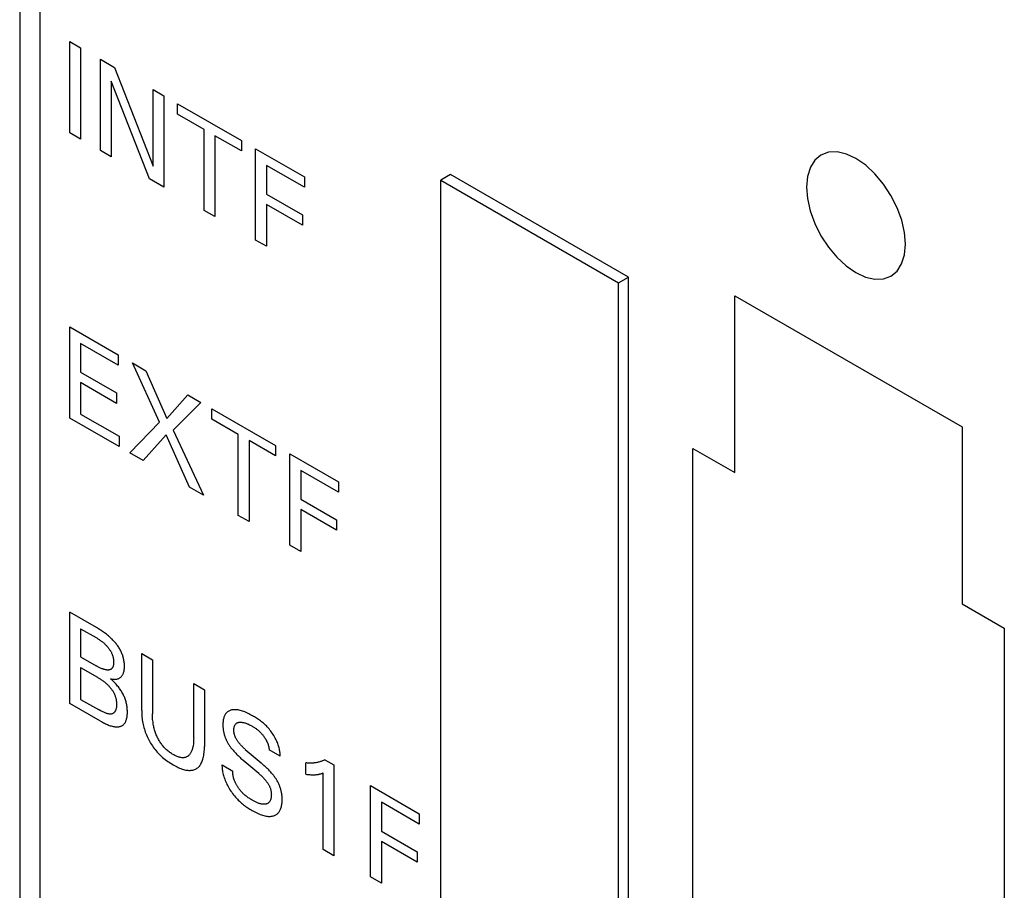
# Model space of a CAD drawing. Extents: x 0 to 594, y 0 to 420.
# Tile 24 of 35: x 211 to 225, y 264 to 277. Entities that reach past the tile are written whole.
import ezdxf

# ---------------------------------------------------------------- set-up
doc = ezdxf.new("R2010")
doc.units = 0
doc.header["$LTSCALE"] = 32.67
doc.layers.add('40000_ISO', color=7, linetype='CONTINUOUS')

msp = doc.modelspace()

# ---------------------------------------------------------------- linework, layer by layer
at = {"layer": '40000_ISO', "color": 7, "linetype": 'CONTINUOUS'}
for p, q in [((211.348, 287.983), (211.348, 207.32)), ((211.641, 207.554), (211.641, 287.465)), ((212.065, 275.136), (212.065, 276.442)), ((212.065, 276.442), (212.22, 276.353)), ((212.22, 276.353), (212.22, 275.046)), ((212.504, 274.882), (212.504, 276.189)), ((212.504, 276.189), (212.705, 276.073)), ((212.705, 276.073), (213.258, 274.658)), ((212.658, 275.877), (212.658, 274.794)), ((213.204, 274.478), (212.658, 275.877)), ((213.258, 274.658), (213.258, 275.754)), ((213.258, 275.754), (213.412, 275.665)), ((213.412, 275.665), (213.412, 274.358)), ((213.607, 275.404), (213.607, 275.552)), ((213.607, 275.552), (214.521, 275.025)), ((213.987, 275.185), (213.607, 275.404)), ((213.987, 274.026), (213.987, 275.185)), ((212.22, 275.046), (212.065, 275.136)), ((214.141, 275.095), (214.141, 273.937)), ((214.521, 274.876), (214.141, 275.095)), ((214.521, 275.025), (214.521, 274.876)), ((212.658, 274.794), (212.504, 274.882)), ((214.723, 273.601), (214.723, 274.907)), ((214.723, 274.907), (215.42, 274.505)), ((222.721, 274.745), (222.656, 274.643)), ((222.808, 274.818), (222.721, 274.745)), ((222.917, 274.858), (222.808, 274.818)), ((223.039, 274.862), (222.917, 274.858)), ((223.171, 274.832), (223.039, 274.862)), ((223.308, 274.768), (223.171, 274.832)), ((223.448, 274.672), (223.308, 274.768)), ((214.878, 274.67), (214.878, 274.258)), ((215.42, 274.357), (214.878, 274.67)), ((222.656, 274.643), (222.615, 274.513)), ((223.58, 274.549), (223.448, 274.672)), ((213.412, 274.358), (213.204, 274.478)), ((215.42, 274.505), (215.42, 274.357)), ((217.51, 274.54), (217.369, 274.458)), ((217.369, 230.449), (217.369, 274.458)), ((217.369, 274.458), (219.914, 272.988)), ((220.056, 273.07), (217.51, 274.54)), ((222.615, 274.513), (222.601, 274.36)), ((223.702, 274.403), (223.58, 274.549)), ((222.601, 274.36), (222.615, 274.194)), ((223.808, 274.241), (223.702, 274.403)), ((214.878, 274.258), (215.392, 273.961)), ((222.615, 274.194), (222.655, 274.018)), ((223.897, 274.064), (223.808, 274.241)), ((214.878, 274.11), (214.878, 273.512)), ((215.392, 273.813), (214.878, 274.11)), ((223.962, 273.886), (223.897, 274.064)), ((214.141, 273.937), (213.987, 274.026)), ((215.392, 273.961), (215.392, 273.813)), ((222.655, 274.018), (222.72, 273.84)), ((222.72, 273.84), (222.808, 273.663)), ((224.002, 273.71), (223.962, 273.886)), ((222.808, 273.663), (222.915, 273.5)), ((224.016, 273.544), (224.002, 273.71)), ((214.878, 273.512), (214.723, 273.601)), ((222.915, 273.5), (223.037, 273.355)), ((224.002, 273.39), (224.016, 273.544)), ((223.037, 273.355), (223.169, 273.232)), ((223.961, 273.261), (224.002, 273.39)), ((223.169, 273.232), (223.308, 273.135)), ((223.896, 273.158), (223.961, 273.261)), ((219.914, 272.988), (220.056, 273.07)), ((220.056, 229.061), (220.056, 273.07)), ((223.308, 273.135), (223.446, 273.072)), ((223.446, 273.072), (223.578, 273.041)), ((223.578, 273.041), (223.7, 273.046)), ((223.7, 273.046), (223.808, 273.086)), ((223.808, 273.086), (223.896, 273.158)), ((219.914, 228.979), (219.914, 272.988)), ((221.576, 270.274), (221.576, 272.805)), ((221.576, 272.805), (224.829, 270.927)), ((212.065, 271.053), (212.065, 272.36)), ((212.065, 272.36), (212.755, 271.961)), ((212.22, 272.122), (212.22, 271.71)), ((212.755, 271.813), (212.22, 272.122)), ((212.755, 271.961), (212.755, 271.813)), ((213.35, 270.996), (212.96, 271.843)), ((212.96, 271.843), (213.154, 271.731)), ((212.22, 271.71), (212.734, 271.413)), ((213.154, 271.731), (213.454, 271.05)), ((212.22, 271.562), (212.22, 271.112)), ((212.734, 271.265), (212.22, 271.562)), ((212.734, 271.413), (212.734, 271.265)), ((213.454, 271.05), (213.753, 271.385)), ((213.753, 271.385), (213.938, 271.279)), ((213.938, 271.279), (213.543, 270.88)), ((212.22, 271.112), (212.769, 270.795)), ((214.096, 271.039), (214.096, 271.187)), ((214.096, 271.187), (215.009, 270.66)), ((212.769, 270.647), (212.065, 271.053)), ((212.923, 270.558), (213.35, 270.996)), ((214.475, 270.82), (214.096, 271.039)), ((212.769, 270.795), (212.769, 270.647)), ((213.441, 270.815), (213.112, 270.449)), ((213.779, 270.064), (213.441, 270.815)), ((213.543, 270.88), (213.977, 269.95)), ((214.475, 269.662), (214.475, 270.82)), ((224.829, 270.927), (224.829, 268.396)), ((214.63, 270.731), (214.63, 269.573)), ((215.009, 270.512), (214.63, 270.731)), ((215.009, 270.66), (215.009, 270.512)), ((213.112, 270.449), (212.923, 270.558)), ((215.212, 269.237), (215.212, 270.543)), ((215.212, 270.543), (215.909, 270.141)), ((220.975, 230.285), (220.975, 270.621)), ((220.975, 270.621), (221.576, 270.274)), ((215.367, 270.306), (215.367, 269.894)), ((215.909, 269.993), (215.367, 270.306)), ((215.909, 270.141), (215.909, 269.993)), ((213.977, 269.95), (213.779, 270.064)), ((215.367, 269.894), (215.881, 269.597)), ((214.63, 269.573), (214.475, 269.662)), ((215.367, 269.745), (215.367, 269.147)), ((215.881, 269.449), (215.367, 269.745)), ((215.881, 269.597), (215.881, 269.449)), ((215.367, 269.147), (215.212, 269.237)), ((224.829, 268.396), (225.43, 268.049)), ((212.065, 266.971), (212.065, 268.277)), ((212.446, 268.057), (212.065, 268.277)), ((212.22, 268.04), (212.22, 267.636)), ((212.22, 268.04), (212.441, 267.912)), ((212.461, 268.048), (212.446, 268.057)), ((212.475, 268.04), (212.461, 268.048)), ((212.49, 268.031), (212.475, 268.04)), ((212.505, 268.021), (212.49, 268.031)), ((212.519, 268.012), (212.505, 268.021)), ((212.534, 268.002), (212.519, 268.012)), ((212.548, 267.992), (212.534, 268.002)), ((212.562, 267.981), (212.548, 267.992)), ((212.577, 267.971), (212.562, 267.981)), ((225.43, 268.049), (225.43, 227.713)), ((212.441, 267.912), (212.45, 267.907)), ((212.45, 267.907), (212.459, 267.901)), ((212.459, 267.901), (212.468, 267.895)), ((212.468, 267.895), (212.477, 267.89)), ((212.477, 267.89), (212.487, 267.884)), ((212.487, 267.884), (212.496, 267.877)), ((212.496, 267.877), (212.505, 267.871)), ((212.505, 267.871), (212.514, 267.864)), ((212.514, 267.864), (212.523, 267.858)), ((212.523, 267.858), (212.532, 267.851)), ((212.532, 267.851), (212.541, 267.843)), ((212.541, 267.843), (212.55, 267.836)), ((212.55, 267.836), (212.559, 267.828)), ((212.591, 267.96), (212.577, 267.971)), ((212.606, 267.948), (212.591, 267.96)), ((212.62, 267.936), (212.606, 267.948)), ((212.634, 267.923), (212.62, 267.936)), ((212.648, 267.91), (212.634, 267.923)), ((212.662, 267.897), (212.648, 267.91)), ((212.672, 267.888), (212.662, 267.897)), ((212.681, 267.878), (212.672, 267.888)), ((212.69, 267.868), (212.681, 267.878)), ((212.699, 267.858), (212.69, 267.868)), ((212.709, 267.848), (212.699, 267.858)), ((212.717, 267.837), (212.709, 267.848)), ((212.726, 267.827), (212.717, 267.837)), ((212.559, 267.828), (212.567, 267.819)), ((212.567, 267.819), (212.576, 267.811)), ((212.576, 267.811), (212.582, 267.804)), ((212.582, 267.804), (212.589, 267.798)), ((212.589, 267.798), (212.595, 267.791)), ((212.595, 267.791), (212.601, 267.784)), ((212.601, 267.784), (212.607, 267.777)), ((212.607, 267.777), (212.613, 267.77)), ((212.613, 267.77), (212.619, 267.763)), ((212.619, 267.763), (212.624, 267.755)), ((212.624, 267.755), (212.63, 267.748)), ((212.63, 267.748), (212.635, 267.74)), ((212.635, 267.74), (212.64, 267.732)), ((212.64, 267.732), (212.645, 267.724)), ((212.645, 267.724), (212.65, 267.716)), ((212.65, 267.716), (212.655, 267.708)), ((212.655, 267.708), (212.659, 267.7)), ((212.659, 267.7), (212.663, 267.691)), ((212.663, 267.691), (212.666, 267.683)), ((212.735, 267.816), (212.726, 267.827)), ((212.743, 267.805), (212.735, 267.816)), ((212.751, 267.793), (212.743, 267.805)), ((212.759, 267.782), (212.751, 267.793)), ((212.767, 267.77), (212.759, 267.782)), ((212.774, 267.759), (212.767, 267.77)), ((212.781, 267.747), (212.774, 267.759)), ((212.788, 267.735), (212.781, 267.747)), ((212.794, 267.723), (212.788, 267.735)), ((212.8, 267.71), (212.794, 267.723)), ((212.806, 267.698), (212.8, 267.71)), ((212.811, 267.685), (212.806, 267.698)), ((212.22, 267.636), (212.441, 267.508)), ((212.666, 267.683), (212.67, 267.675)), ((212.67, 267.675), (212.673, 267.666)), ((212.673, 267.666), (212.676, 267.658)), ((212.676, 267.658), (212.679, 267.65)), ((212.679, 267.65), (212.681, 267.641)), ((212.681, 267.641), (212.683, 267.633)), ((212.683, 267.633), (212.685, 267.624)), ((212.685, 267.624), (212.687, 267.616)), ((212.687, 267.616), (212.688, 267.608)), ((212.688, 267.608), (212.689, 267.599)), ((212.689, 267.599), (212.69, 267.591)), ((212.69, 267.591), (212.691, 267.583)), ((212.691, 267.583), (212.691, 267.575)), ((212.691, 267.575), (212.692, 267.567)), ((212.692, 267.559), (212.691, 267.552)), ((212.691, 267.552), (212.691, 267.545)), ((212.692, 267.567), (212.692, 267.559)), ((212.816, 267.672), (212.811, 267.685)), ((212.821, 267.659), (212.816, 267.672)), ((212.825, 267.646), (212.821, 267.659)), ((212.829, 267.633), (212.825, 267.646)), ((212.832, 267.62), (212.829, 267.633)), ((212.835, 267.607), (212.832, 267.62)), ((212.838, 267.594), (212.835, 267.607)), ((212.84, 267.581), (212.838, 267.594)), ((212.842, 267.568), (212.84, 267.581)), ((212.843, 267.555), (212.842, 267.568)), ((212.845, 267.543), (212.843, 267.555)), ((213.093, 266.87), (213.093, 267.684)), ((213.093, 267.684), (213.247, 267.595)), ((213.247, 267.595), (213.247, 266.82)), ((212.22, 267.484), (212.22, 267.029)), ((212.22, 267.484), (212.461, 267.345)), ((212.45, 267.503), (212.441, 267.508)), ((212.459, 267.498), (212.45, 267.503)), ((212.468, 267.493), (212.459, 267.498)), ((212.477, 267.489), (212.468, 267.493)), ((212.486, 267.484), (212.477, 267.489)), ((212.496, 267.48), (212.486, 267.484)), ((212.505, 267.476), (212.496, 267.48)), ((212.514, 267.472), (212.505, 267.476)), ((212.523, 267.468), (212.514, 267.472)), ((212.532, 267.465), (212.523, 267.468)), ((212.541, 267.461), (212.532, 267.465)), ((212.55, 267.459), (212.541, 267.461)), ((212.558, 267.456), (212.55, 267.459)), ((212.567, 267.454), (212.558, 267.456)), ((212.576, 267.452), (212.567, 267.454)), ((212.582, 267.451), (212.576, 267.452)), ((212.588, 267.45), (212.582, 267.451)), ((212.594, 267.45), (212.588, 267.45)), ((212.6, 267.449), (212.594, 267.45)), ((212.605, 267.449), (212.6, 267.449)), ((212.611, 267.449), (212.605, 267.449)), ((212.616, 267.449), (212.611, 267.449)), ((212.622, 267.45), (212.616, 267.449)), ((212.627, 267.45), (212.622, 267.45)), ((212.632, 267.451), (212.627, 267.45)), ((212.637, 267.453), (212.632, 267.451)), ((212.642, 267.454), (212.637, 267.453)), ((212.646, 267.456), (212.642, 267.454)), ((212.651, 267.458), (212.646, 267.456)), ((212.655, 267.461), (212.651, 267.458)), ((212.659, 267.464), (212.655, 267.461)), ((212.663, 267.467), (212.659, 267.464)), ((212.666, 267.471), (212.663, 267.467)), ((212.67, 267.475), (212.666, 267.471)), ((212.673, 267.479), (212.67, 267.475)), ((212.676, 267.484), (212.673, 267.479)), ((212.678, 267.489), (212.676, 267.484)), ((212.68, 267.494), (212.678, 267.489)), ((212.683, 267.5), (212.68, 267.494)), ((212.684, 267.505), (212.683, 267.5)), ((212.686, 267.511), (212.684, 267.505)), ((212.688, 267.518), (212.686, 267.511)), ((212.689, 267.524), (212.688, 267.518)), ((212.69, 267.531), (212.689, 267.524)), ((212.691, 267.538), (212.69, 267.531)), ((212.691, 267.545), (212.691, 267.538)), ((212.832, 267.404), (212.835, 267.414)), ((212.835, 267.414), (212.838, 267.424)), ((212.838, 267.424), (212.841, 267.435)), ((212.841, 267.435), (212.842, 267.446)), ((212.842, 267.446), (212.844, 267.457)), ((212.844, 267.457), (212.845, 267.469)), ((212.846, 267.53), (212.845, 267.543)), ((212.845, 267.469), (212.846, 267.481)), ((212.846, 267.518), (212.846, 267.53)), ((212.846, 267.506), (212.846, 267.518)), ((212.846, 267.493), (212.846, 267.506)), ((212.846, 267.481), (212.846, 267.493)), ((212.461, 267.345), (212.471, 267.339)), ((212.471, 267.339), (212.481, 267.333)), ((212.481, 267.333), (212.491, 267.327)), ((212.491, 267.327), (212.501, 267.321)), ((212.501, 267.321), (212.511, 267.314)), ((212.511, 267.314), (212.52, 267.307)), ((212.52, 267.307), (212.53, 267.3)), ((212.53, 267.3), (212.54, 267.293)), ((212.54, 267.293), (212.55, 267.286)), ((212.55, 267.286), (212.56, 267.278)), ((212.56, 267.278), (212.569, 267.27)), ((212.569, 267.27), (212.579, 267.262)), ((212.659, 267.313), (212.647, 267.324)), ((212.647, 267.324), (212.658, 267.321)), ((212.658, 267.321), (212.668, 267.319)), ((212.671, 267.302), (212.659, 267.313)), ((212.668, 267.319), (212.679, 267.317)), ((212.683, 267.291), (212.671, 267.302)), ((212.679, 267.317), (212.69, 267.316)), ((212.695, 267.28), (212.683, 267.291)), ((212.69, 267.316), (212.7, 267.315)), ((212.706, 267.268), (212.695, 267.28)), ((212.7, 267.315), (212.71, 267.316)), ((212.717, 267.257), (212.706, 267.268)), ((212.71, 267.316), (212.72, 267.316)), ((212.72, 267.316), (212.73, 267.318)), ((212.73, 267.318), (212.739, 267.32)), ((212.739, 267.32), (212.749, 267.322)), ((212.749, 267.322), (212.758, 267.325)), ((212.758, 267.325), (212.765, 267.329)), ((212.765, 267.329), (212.773, 267.332)), ((212.773, 267.332), (212.78, 267.336)), ((212.78, 267.336), (212.786, 267.341)), ((212.786, 267.341), (212.793, 267.346)), ((212.793, 267.346), (212.799, 267.352)), ((212.799, 267.352), (212.805, 267.358)), ((212.805, 267.358), (212.81, 267.364)), ((212.81, 267.364), (212.815, 267.371)), ((212.815, 267.371), (212.82, 267.378)), ((212.82, 267.378), (212.824, 267.386)), ((212.824, 267.386), (212.828, 267.395)), ((212.828, 267.395), (212.832, 267.404)), ((212.579, 267.262), (212.589, 267.253)), ((212.589, 267.253), (212.598, 267.244)), ((212.598, 267.244), (212.608, 267.235)), ((212.608, 267.235), (212.615, 267.228)), ((212.615, 267.228), (212.622, 267.221)), ((212.622, 267.221), (212.628, 267.214)), ((212.628, 267.214), (212.635, 267.206)), ((212.635, 267.206), (212.642, 267.199)), ((212.642, 267.199), (212.648, 267.191)), ((212.648, 267.191), (212.654, 267.183)), ((212.654, 267.183), (212.66, 267.175)), ((212.66, 267.175), (212.666, 267.167)), ((212.666, 267.167), (212.672, 267.158)), ((212.672, 267.158), (212.678, 267.15)), ((212.678, 267.15), (212.683, 267.141)), ((212.683, 267.141), (212.688, 267.133)), ((212.688, 267.133), (212.693, 267.124)), ((212.728, 267.245), (212.717, 267.257)), ((212.739, 267.232), (212.728, 267.245)), ((212.749, 267.22), (212.739, 267.232)), ((212.759, 267.208), (212.749, 267.22)), ((212.769, 267.195), (212.759, 267.208)), ((212.778, 267.182), (212.769, 267.195)), ((212.787, 267.17), (212.778, 267.182)), ((212.795, 267.157), (212.787, 267.17)), ((212.803, 267.144), (212.795, 267.157)), ((212.811, 267.131), (212.803, 267.144)), ((212.819, 267.118), (212.811, 267.131)), ((213.837, 266.479), (213.837, 267.254)), ((213.837, 267.254), (213.991, 267.166)), ((213.991, 267.166), (213.991, 266.352)), ((212.22, 267.029), (212.476, 266.882)), ((212.693, 267.124), (212.698, 267.115)), ((212.698, 267.115), (212.702, 267.106)), ((212.702, 267.106), (212.706, 267.097)), ((212.706, 267.097), (212.71, 267.088)), ((212.71, 267.088), (212.713, 267.079)), ((212.713, 267.079), (212.716, 267.07)), ((212.716, 267.07), (212.719, 267.061)), ((212.719, 267.061), (212.721, 267.051)), ((212.721, 267.051), (212.724, 267.042)), ((212.724, 267.042), (212.726, 267.033)), ((212.726, 267.033), (212.727, 267.024)), ((212.727, 267.024), (212.729, 267.015)), ((212.729, 267.015), (212.73, 267.006)), ((212.73, 267.006), (212.731, 266.997)), ((212.731, 266.997), (212.732, 266.988)), ((212.732, 266.988), (212.733, 266.98)), ((212.826, 267.104), (212.819, 267.118)), ((212.833, 267.09), (212.826, 267.104)), ((212.839, 267.077), (212.833, 267.09)), ((212.845, 267.063), (212.839, 267.077)), ((212.851, 267.049), (212.845, 267.063)), ((212.856, 267.035), (212.851, 267.049)), ((212.861, 267.021), (212.856, 267.035)), ((212.865, 267.007), (212.861, 267.021)), ((212.869, 266.993), (212.865, 267.007)), ((212.873, 266.979), (212.869, 266.993)), ((212.504, 266.718), (212.065, 266.971)), ((212.488, 266.875), (212.476, 266.882)), ((212.501, 266.868), (212.488, 266.875)), ((212.513, 266.861), (212.501, 266.868)), ((212.526, 266.855), (212.513, 266.861)), ((212.538, 266.849), (212.526, 266.855)), ((212.55, 266.844), (212.538, 266.849)), ((212.707, 266.849), (212.704, 266.844)), ((212.71, 266.854), (212.707, 266.849)), ((212.713, 266.859), (212.71, 266.854)), ((212.716, 266.864), (212.713, 266.859)), ((212.719, 266.87), (212.716, 266.864)), ((212.721, 266.876), (212.719, 266.87)), ((212.723, 266.882), (212.721, 266.876)), ((212.725, 266.888), (212.723, 266.882)), ((212.727, 266.896), (212.725, 266.888)), ((212.729, 266.905), (212.727, 266.896)), ((212.731, 266.914), (212.729, 266.905)), ((212.732, 266.923), (212.731, 266.914)), ((212.733, 266.933), (212.732, 266.923)), ((212.733, 266.98), (212.733, 266.971)), ((212.733, 266.971), (212.733, 266.963)), ((212.733, 266.963), (212.733, 266.953)), ((212.733, 266.953), (212.733, 266.943)), ((212.733, 266.943), (212.733, 266.933)), ((212.876, 266.966), (212.873, 266.979)), ((212.879, 266.951), (212.876, 266.966)), ((212.882, 266.936), (212.879, 266.951)), ((212.884, 266.921), (212.882, 266.936)), ((212.885, 266.906), (212.884, 266.921)), ((212.887, 266.892), (212.885, 266.906)), ((212.887, 266.878), (212.887, 266.892)), ((212.888, 266.863), (212.887, 266.878)), ((212.888, 266.849), (212.888, 266.863)), ((212.888, 266.837), (212.888, 266.849)), ((213.093, 266.87), (213.093, 266.848)), ((213.093, 266.848), (213.094, 266.826)), ((214.322, 266.851), (214.314, 266.845)), ((214.33, 266.857), (214.322, 266.851)), ((214.339, 266.862), (214.33, 266.857)), ((214.348, 266.867), (214.339, 266.862)), ((214.358, 266.871), (214.348, 266.867)), ((214.368, 266.874), (214.358, 266.871)), ((214.378, 266.877), (214.368, 266.874)), ((214.388, 266.879), (214.378, 266.877)), ((214.401, 266.88), (214.388, 266.879)), ((214.415, 266.881), (214.401, 266.88)), ((214.428, 266.881), (214.415, 266.881)), ((214.442, 266.881), (214.428, 266.881)), ((214.457, 266.879), (214.442, 266.881)), ((214.471, 266.877), (214.457, 266.879)), ((214.487, 266.874), (214.471, 266.877)), ((214.503, 266.87), (214.487, 266.874)), ((214.519, 266.866), (214.503, 266.87)), ((214.535, 266.861), (214.519, 266.866)), ((214.552, 266.855), (214.535, 266.861)), ((214.568, 266.849), (214.552, 266.855)), ((214.586, 266.841), (214.568, 266.849)), ((212.504, 266.718), (212.518, 266.71)), ((212.518, 266.71), (212.532, 266.702)), ((212.561, 266.839), (212.55, 266.844)), ((212.571, 266.835), (212.561, 266.839)), ((212.581, 266.831), (212.571, 266.835)), ((212.591, 266.828), (212.581, 266.831)), ((212.601, 266.825), (212.591, 266.828)), ((212.611, 266.823), (212.601, 266.825)), ((212.618, 266.821), (212.611, 266.823)), ((212.625, 266.82), (212.618, 266.821)), ((212.632, 266.819), (212.625, 266.82)), ((212.639, 266.819), (212.632, 266.819)), ((212.645, 266.818), (212.639, 266.819)), ((212.652, 266.819), (212.645, 266.818)), ((212.658, 266.819), (212.652, 266.819)), ((212.664, 266.82), (212.658, 266.819)), ((212.67, 266.822), (212.664, 266.82)), ((212.675, 266.824), (212.67, 266.822)), ((212.681, 266.826), (212.675, 266.824)), ((212.686, 266.829), (212.681, 266.826)), ((212.691, 266.832), (212.686, 266.829)), ((212.696, 266.836), (212.691, 266.832)), ((212.7, 266.84), (212.696, 266.836)), ((212.704, 266.844), (212.7, 266.84)), ((212.86, 266.702), (212.864, 266.711)), ((212.864, 266.711), (212.868, 266.721)), ((212.868, 266.721), (212.872, 266.731)), ((212.872, 266.731), (212.875, 266.741)), ((212.875, 266.741), (212.878, 266.752)), ((212.878, 266.752), (212.881, 266.763)), ((212.881, 266.763), (212.883, 266.775)), ((212.883, 266.775), (212.884, 266.787)), ((212.884, 266.787), (212.886, 266.799)), ((212.886, 266.799), (212.887, 266.811)), ((212.887, 266.811), (212.888, 266.824)), ((212.888, 266.824), (212.888, 266.837)), ((213.094, 266.826), (213.095, 266.803)), ((213.095, 266.803), (213.097, 266.78)), ((213.097, 266.78), (213.099, 266.757)), ((213.099, 266.757), (213.102, 266.734)), ((213.102, 266.734), (213.106, 266.71)), ((213.106, 266.71), (213.109, 266.689)), ((213.248, 266.801), (213.247, 266.82)), ((213.248, 266.782), (213.248, 266.801)), ((213.249, 266.762), (213.248, 266.782)), ((213.25, 266.743), (213.249, 266.762)), ((213.252, 266.723), (213.25, 266.743)), ((213.255, 266.703), (213.252, 266.723)), ((214.256, 266.708), (214.255, 266.694)), ((214.258, 266.722), (214.256, 266.708)), ((214.26, 266.735), (214.258, 266.722)), ((214.263, 266.748), (214.26, 266.735)), ((214.266, 266.761), (214.263, 266.748)), ((214.269, 266.773), (214.266, 266.761)), ((214.273, 266.784), (214.269, 266.773)), ((214.278, 266.794), (214.273, 266.784)), ((214.282, 266.804), (214.278, 266.794)), ((214.288, 266.813), (214.282, 266.804)), ((214.294, 266.822), (214.288, 266.813)), ((214.3, 266.83), (214.294, 266.822)), ((214.307, 266.838), (214.3, 266.83)), ((214.314, 266.845), (214.307, 266.838)), ((214.605, 266.833), (214.586, 266.841)), ((214.623, 266.824), (214.605, 266.833)), ((214.642, 266.814), (214.623, 266.824)), ((214.661, 266.804), (214.642, 266.814)), ((214.679, 266.794), (214.661, 266.804)), ((214.694, 266.786), (214.679, 266.794)), ((214.708, 266.777), (214.694, 266.786)), ((214.722, 266.768), (214.708, 266.777)), ((214.737, 266.759), (214.722, 266.768)), ((214.751, 266.75), (214.737, 266.759)), ((214.765, 266.74), (214.751, 266.75)), ((214.779, 266.73), (214.765, 266.74)), ((214.793, 266.72), (214.779, 266.73)), ((214.807, 266.709), (214.793, 266.72)), ((214.821, 266.697), (214.807, 266.709)), ((212.532, 266.702), (212.546, 266.695)), ((212.546, 266.695), (212.56, 266.688)), ((212.56, 266.688), (212.574, 266.681)), ((212.574, 266.681), (212.588, 266.674)), ((212.588, 266.674), (212.602, 266.668)), ((212.602, 266.668), (212.616, 266.662)), ((212.616, 266.662), (212.63, 266.657)), ((212.63, 266.657), (212.643, 266.652)), ((212.643, 266.652), (212.657, 266.648)), ((212.657, 266.648), (212.671, 266.645)), ((212.671, 266.645), (212.684, 266.641)), ((212.684, 266.641), (212.698, 266.639)), ((212.698, 266.639), (212.711, 266.637)), ((212.711, 266.637), (212.721, 266.636)), ((212.721, 266.636), (212.731, 266.636)), ((212.731, 266.636), (212.74, 266.636)), ((212.74, 266.636), (212.75, 266.636)), ((212.75, 266.636), (212.759, 266.637)), ((212.759, 266.637), (212.768, 266.638)), ((212.768, 266.638), (212.777, 266.64)), ((212.777, 266.64), (212.786, 266.642)), ((212.786, 266.642), (212.794, 266.645)), ((212.794, 266.645), (212.802, 266.648)), ((212.802, 266.648), (212.81, 266.652)), ((212.81, 266.652), (212.817, 266.656)), ((212.817, 266.656), (212.825, 266.661)), ((212.825, 266.661), (212.831, 266.666)), ((212.831, 266.666), (212.838, 266.672)), ((212.838, 266.672), (212.844, 266.678)), ((212.844, 266.678), (212.85, 266.686)), ((212.85, 266.686), (212.855, 266.694)), ((212.855, 266.694), (212.86, 266.702)), ((213.109, 266.689), (213.114, 266.668)), ((213.114, 266.668), (213.119, 266.646)), ((213.119, 266.646), (213.124, 266.625)), ((213.124, 266.625), (213.131, 266.603)), ((213.131, 266.603), (213.137, 266.582)), ((213.137, 266.582), (213.145, 266.56)), ((213.257, 266.687), (213.255, 266.703)), ((213.259, 266.672), (213.257, 266.687)), ((213.262, 266.657), (213.259, 266.672)), ((213.265, 266.641), (213.262, 266.657)), ((213.269, 266.625), (213.265, 266.641)), ((213.273, 266.61), (213.269, 266.625)), ((213.277, 266.594), (213.273, 266.61)), ((213.282, 266.579), (213.277, 266.594)), ((213.286, 266.565), (213.282, 266.579)), ((213.291, 266.55), (213.286, 266.565)), ((214.255, 266.679), (214.254, 266.671)), ((214.254, 266.671), (214.254, 266.662)), ((214.254, 266.662), (214.255, 266.652)), ((214.255, 266.694), (214.255, 266.679)), ((214.255, 266.652), (214.255, 266.642)), ((214.255, 266.642), (214.255, 266.631)), ((214.255, 266.631), (214.256, 266.62)), ((214.256, 266.62), (214.257, 266.61)), ((214.257, 266.61), (214.258, 266.599)), ((214.258, 266.599), (214.26, 266.588)), ((214.26, 266.588), (214.262, 266.577)), ((214.262, 266.577), (214.264, 266.566)), ((214.264, 266.566), (214.266, 266.556)), ((214.412, 266.608), (214.413, 266.616)), ((214.412, 266.6), (214.412, 266.608)), ((214.412, 266.593), (214.412, 266.6)), ((214.412, 266.585), (214.412, 266.593)), ((214.412, 266.577), (214.412, 266.585)), ((214.412, 266.569), (214.412, 266.577)), ((214.413, 266.561), (214.412, 266.569)), ((214.413, 266.616), (214.414, 266.623)), ((214.414, 266.623), (214.416, 266.63)), ((214.416, 266.63), (214.417, 266.636)), ((214.417, 266.636), (214.419, 266.643)), ((214.419, 266.643), (214.421, 266.649)), ((214.421, 266.649), (214.424, 266.655)), ((214.424, 266.655), (214.427, 266.661)), ((214.427, 266.661), (214.43, 266.667)), ((214.43, 266.667), (214.434, 266.672)), ((214.434, 266.672), (214.438, 266.677)), ((214.438, 266.677), (214.442, 266.681)), ((214.442, 266.681), (214.446, 266.685)), ((214.446, 266.685), (214.451, 266.688)), ((214.451, 266.688), (214.456, 266.691)), ((214.456, 266.691), (214.461, 266.694)), ((214.461, 266.694), (214.466, 266.696)), ((214.466, 266.696), (214.471, 266.698)), ((214.471, 266.698), (214.477, 266.7)), ((214.477, 266.7), (214.483, 266.701)), ((214.483, 266.701), (214.489, 266.702)), ((214.489, 266.702), (214.495, 266.702)), ((214.495, 266.702), (214.501, 266.703)), ((214.501, 266.703), (214.509, 266.703)), ((214.509, 266.703), (214.517, 266.702)), ((214.517, 266.702), (214.526, 266.702)), ((214.526, 266.702), (214.534, 266.7)), ((214.534, 266.7), (214.543, 266.699)), ((214.543, 266.699), (214.551, 266.697)), ((214.551, 266.697), (214.561, 266.694)), ((214.561, 266.694), (214.571, 266.692)), ((214.571, 266.692), (214.581, 266.688)), ((214.581, 266.688), (214.591, 266.685)), ((214.591, 266.685), (214.601, 266.681)), ((214.601, 266.681), (214.611, 266.677)), ((214.611, 266.677), (214.622, 266.672)), ((214.622, 266.672), (214.634, 266.666)), ((214.634, 266.666), (214.645, 266.661)), ((214.645, 266.661), (214.657, 266.655)), ((214.657, 266.655), (214.668, 266.649)), ((214.668, 266.649), (214.679, 266.642)), ((214.679, 266.642), (214.689, 266.636)), ((214.689, 266.636), (214.699, 266.63)), ((214.699, 266.63), (214.708, 266.624)), ((214.708, 266.624), (214.718, 266.617)), ((214.718, 266.617), (214.728, 266.61)), ((214.728, 266.61), (214.737, 266.603)), ((214.737, 266.603), (214.744, 266.598)), ((214.744, 266.598), (214.751, 266.592)), ((214.751, 266.592), (214.758, 266.586)), ((214.758, 266.586), (214.765, 266.581)), ((214.765, 266.581), (214.771, 266.575)), ((214.771, 266.575), (214.777, 266.57)), ((214.777, 266.57), (214.783, 266.564)), ((214.783, 266.564), (214.789, 266.558)), ((214.835, 266.686), (214.821, 266.697)), ((214.849, 266.673), (214.835, 266.686)), ((214.862, 266.661), (214.849, 266.673)), ((214.876, 266.648), (214.862, 266.661)), ((214.889, 266.634), (214.876, 266.648)), ((214.901, 266.62), (214.889, 266.634)), ((214.914, 266.605), (214.901, 266.62)), ((214.926, 266.59), (214.914, 266.605)), ((214.938, 266.575), (214.926, 266.59)), ((214.95, 266.559), (214.938, 266.575)), ((213.145, 266.56), (213.152, 266.54)), ((213.152, 266.54), (213.161, 266.519)), ((213.161, 266.519), (213.169, 266.499)), ((213.169, 266.499), (213.179, 266.479)), ((213.179, 266.479), (213.189, 266.459)), ((213.189, 266.459), (213.199, 266.439)), ((213.199, 266.439), (213.21, 266.42)), ((213.296, 266.536), (213.291, 266.55)), ((213.302, 266.522), (213.296, 266.536)), ((213.308, 266.507), (213.302, 266.522)), ((213.315, 266.493), (213.308, 266.507)), ((213.321, 266.48), (213.315, 266.493)), ((213.328, 266.467), (213.321, 266.48)), ((213.335, 266.454), (213.328, 266.467)), ((213.342, 266.441), (213.335, 266.454)), ((213.349, 266.428), (213.342, 266.441)), ((213.357, 266.416), (213.349, 266.428)), ((213.835, 266.424), (213.834, 266.406)), ((213.836, 266.442), (213.835, 266.424)), ((213.837, 266.479), (213.836, 266.461)), ((213.836, 266.461), (213.836, 266.442)), ((214.266, 266.556), (214.268, 266.545)), ((214.268, 266.545), (214.271, 266.535)), ((214.271, 266.535), (214.274, 266.525)), ((214.274, 266.525), (214.277, 266.514)), ((214.277, 266.514), (214.28, 266.504)), ((214.28, 266.504), (214.284, 266.493)), ((214.284, 266.493), (214.287, 266.483)), ((214.287, 266.483), (214.291, 266.473)), ((214.291, 266.473), (214.296, 266.462)), ((214.296, 266.462), (214.3, 266.452)), ((214.3, 266.452), (214.305, 266.442)), ((214.305, 266.442), (214.31, 266.432)), ((214.31, 266.432), (214.315, 266.422)), ((214.414, 266.553), (214.413, 266.561)), ((214.416, 266.545), (214.414, 266.553)), ((214.417, 266.537), (214.416, 266.545)), ((214.419, 266.529), (214.417, 266.537)), ((214.421, 266.521), (214.419, 266.529)), ((214.424, 266.512), (214.421, 266.521)), ((214.427, 266.504), (214.424, 266.512)), ((214.43, 266.496), (214.427, 266.504)), ((214.433, 266.488), (214.43, 266.496)), ((214.437, 266.48), (214.433, 266.488)), ((214.441, 266.472), (214.437, 266.48)), ((214.445, 266.464), (214.441, 266.472)), ((214.449, 266.457), (214.445, 266.464)), ((214.454, 266.449), (214.449, 266.457)), ((214.458, 266.442), (214.454, 266.449)), ((214.463, 266.434), (214.458, 266.442)), ((214.468, 266.427), (214.463, 266.434)), ((214.474, 266.42), (214.468, 266.427)), ((214.789, 266.558), (214.795, 266.552)), ((214.795, 266.552), (214.801, 266.545)), ((214.801, 266.545), (214.807, 266.539)), ((214.807, 266.539), (214.813, 266.532)), ((214.813, 266.532), (214.818, 266.526)), ((214.818, 266.526), (214.824, 266.519)), ((214.824, 266.519), (214.829, 266.512)), ((214.829, 266.512), (214.835, 266.505)), ((214.835, 266.505), (214.839, 266.499)), ((214.839, 266.499), (214.843, 266.494)), ((214.843, 266.494), (214.847, 266.488)), ((214.847, 266.488), (214.851, 266.482)), ((214.851, 266.482), (214.855, 266.476)), ((214.855, 266.476), (214.859, 266.47)), ((214.859, 266.47), (214.863, 266.464)), ((214.863, 266.464), (214.867, 266.458)), ((214.867, 266.458), (214.87, 266.452)), ((214.87, 266.452), (214.874, 266.446)), ((214.874, 266.446), (214.877, 266.439)), ((214.877, 266.439), (214.88, 266.433)), ((214.88, 266.433), (214.883, 266.426)), ((214.883, 266.426), (214.886, 266.42)), ((214.961, 266.543), (214.95, 266.559)), ((214.972, 266.527), (214.961, 266.543)), ((214.982, 266.51), (214.972, 266.527)), ((214.992, 266.493), (214.982, 266.51)), ((215.002, 266.476), (214.992, 266.493)), ((215.011, 266.458), (215.002, 266.476)), ((215.02, 266.441), (215.011, 266.458)), ((215.027, 266.425), (215.02, 266.441)), ((215.033, 266.41), (215.027, 266.425)), ((213.21, 266.42), (213.221, 266.4)), ((213.221, 266.4), (213.233, 266.381)), ((213.233, 266.381), (213.246, 266.363)), ((213.246, 266.363), (213.259, 266.345)), ((213.259, 266.345), (213.272, 266.327)), ((213.272, 266.327), (213.285, 266.31)), ((213.285, 266.31), (213.299, 266.293)), ((213.299, 266.293), (213.314, 266.275)), ((213.365, 266.403), (213.357, 266.416)), ((213.374, 266.391), (213.365, 266.403)), ((213.383, 266.38), (213.374, 266.391)), ((213.392, 266.368), (213.383, 266.38)), ((213.401, 266.357), (213.392, 266.368)), ((213.41, 266.346), (213.401, 266.357)), ((213.42, 266.336), (213.41, 266.346)), ((213.43, 266.326), (213.42, 266.336)), ((213.44, 266.316), (213.43, 266.326)), ((213.45, 266.307), (213.44, 266.316)), ((213.461, 266.297), (213.45, 266.307)), ((213.473, 266.288), (213.461, 266.297)), ((213.484, 266.279), (213.473, 266.288)), ((213.807, 266.288), (213.803, 266.278)), ((213.811, 266.298), (213.807, 266.288)), ((213.815, 266.31), (213.811, 266.298)), ((213.819, 266.321), (213.815, 266.31)), ((213.822, 266.333), (213.819, 266.321)), ((213.825, 266.345), (213.822, 266.333)), ((213.827, 266.358), (213.825, 266.345)), ((213.829, 266.371), (213.827, 266.358)), ((213.832, 266.388), (213.829, 266.371)), ((213.834, 266.406), (213.832, 266.388)), ((213.987, 266.267), (213.988, 266.287)), ((213.988, 266.287), (213.99, 266.308)), ((213.99, 266.33), (213.991, 266.352)), ((213.99, 266.308), (213.99, 266.33)), ((214.315, 266.422), (214.321, 266.412)), ((214.321, 266.412), (214.326, 266.402)), ((214.326, 266.402), (214.332, 266.392)), ((214.332, 266.392), (214.338, 266.383)), ((214.338, 266.383), (214.344, 266.373)), ((214.344, 266.373), (214.35, 266.364)), ((214.35, 266.364), (214.357, 266.355)), ((214.357, 266.355), (214.363, 266.346)), ((214.363, 266.346), (214.37, 266.337)), ((214.37, 266.337), (214.377, 266.328)), ((214.377, 266.328), (214.383, 266.32)), ((214.383, 266.32), (214.39, 266.311)), ((214.39, 266.311), (214.4, 266.3)), ((214.4, 266.3), (214.409, 266.289)), ((214.409, 266.289), (214.419, 266.278)), ((214.479, 266.413), (214.474, 266.42)), ((214.484, 266.406), (214.479, 266.413)), ((214.492, 266.396), (214.484, 266.406)), ((214.5, 266.387), (214.492, 266.396)), ((214.508, 266.378), (214.5, 266.387)), ((214.516, 266.369), (214.508, 266.378)), ((214.524, 266.36), (214.516, 266.369)), ((214.533, 266.352), (214.524, 266.36)), ((214.541, 266.344), (214.533, 266.352)), ((214.55, 266.336), (214.541, 266.344)), ((214.558, 266.328), (214.55, 266.336)), ((214.567, 266.321), (214.558, 266.328)), ((214.575, 266.313), (214.567, 266.321)), ((214.575, 266.313), (214.803, 266.119)), ((214.886, 266.42), (214.889, 266.413)), ((214.889, 266.413), (214.892, 266.406)), ((214.892, 266.406), (214.895, 266.4)), ((214.895, 266.4), (214.897, 266.393)), ((214.897, 266.393), (214.9, 266.386)), ((214.9, 266.386), (214.902, 266.379)), ((214.902, 266.379), (214.904, 266.373)), ((214.904, 266.373), (214.905, 266.366)), ((214.905, 266.366), (214.907, 266.36)), ((214.907, 266.36), (214.909, 266.354)), ((214.909, 266.354), (214.91, 266.347)), ((214.91, 266.347), (214.911, 266.341)), ((214.911, 266.341), (214.912, 266.335)), ((214.912, 266.335), (214.913, 266.329)), ((214.913, 266.329), (214.914, 266.323)), ((214.914, 266.323), (214.914, 266.317)), ((214.914, 266.317), (214.915, 266.311)), ((214.915, 266.311), (214.915, 266.305)), ((215.072, 266.214), (214.915, 266.305)), ((215.039, 266.395), (215.033, 266.41)), ((215.045, 266.379), (215.039, 266.395)), ((215.05, 266.364), (215.045, 266.379)), ((215.055, 266.349), (215.05, 266.364)), ((215.059, 266.333), (215.055, 266.349)), ((215.063, 266.318), (215.059, 266.333)), ((215.066, 266.303), (215.063, 266.318)), ((215.068, 266.288), (215.066, 266.303)), ((215.07, 266.273), (215.068, 266.288)), ((213.314, 266.275), (213.329, 266.259)), ((213.329, 266.259), (213.345, 266.243)), ((213.345, 266.243), (213.361, 266.227)), ((213.361, 266.227), (213.377, 266.212)), ((213.377, 266.212), (213.393, 266.198)), ((213.393, 266.198), (213.41, 266.184)), ((213.41, 266.184), (213.428, 266.169)), ((213.428, 266.169), (213.447, 266.154)), ((213.447, 266.154), (213.466, 266.141)), ((213.496, 266.27), (213.484, 266.279)), ((213.507, 266.262), (213.496, 266.27)), ((213.519, 266.254), (213.507, 266.262)), ((213.531, 266.247), (213.519, 266.254)), ((213.542, 266.24), (213.531, 266.247)), ((213.554, 266.234), (213.542, 266.24)), ((213.566, 266.227), (213.554, 266.234)), ((213.578, 266.221), (213.566, 266.227)), ((213.589, 266.216), (213.578, 266.221)), ((213.601, 266.211), (213.589, 266.216)), ((213.613, 266.207), (213.601, 266.211)), ((213.624, 266.203), (213.613, 266.207)), ((213.635, 266.2), (213.624, 266.203)), ((213.645, 266.198), (213.635, 266.2)), ((213.655, 266.196), (213.645, 266.198)), ((213.665, 266.194), (213.655, 266.196)), ((213.675, 266.194), (213.665, 266.194)), ((213.684, 266.194), (213.675, 266.194)), ((213.694, 266.194), (213.684, 266.194)), ((213.703, 266.195), (213.694, 266.194)), ((213.711, 266.197), (213.703, 266.195)), ((213.72, 266.199), (213.711, 266.197)), ((213.728, 266.202), (213.72, 266.199)), ((213.736, 266.205), (213.728, 266.202)), ((213.743, 266.209), (213.736, 266.205)), ((213.75, 266.213), (213.743, 266.209)), ((213.757, 266.218), (213.75, 266.213)), ((213.764, 266.224), (213.757, 266.218)), ((213.77, 266.23), (213.764, 266.224)), ((213.776, 266.237), (213.77, 266.23)), ((213.782, 266.244), (213.776, 266.237)), ((213.788, 266.252), (213.782, 266.244)), ((213.793, 266.26), (213.788, 266.252)), ((213.798, 266.269), (213.793, 266.26)), ((213.803, 266.278), (213.798, 266.269)), ((213.953, 266.129), (213.959, 266.143)), ((213.959, 266.143), (213.964, 266.158)), ((213.964, 266.158), (213.969, 266.174)), ((213.969, 266.174), (213.974, 266.19)), ((213.974, 266.19), (213.978, 266.207)), ((213.978, 266.207), (213.981, 266.226)), ((213.981, 266.226), (213.984, 266.246)), ((213.984, 266.246), (213.987, 266.267)), ((214.419, 266.278), (214.429, 266.268)), ((214.429, 266.268), (214.438, 266.257)), ((214.438, 266.257), (214.448, 266.247)), ((214.448, 266.247), (214.458, 266.237)), ((214.458, 266.237), (214.472, 266.224)), ((214.472, 266.224), (214.486, 266.21)), ((214.486, 266.21), (214.5, 266.198)), ((214.5, 266.198), (214.513, 266.185)), ((214.513, 266.185), (214.527, 266.173)), ((214.527, 266.173), (214.541, 266.161)), ((214.769, 265.966), (214.541, 266.161)), ((215.072, 266.258), (215.07, 266.273)), ((215.073, 266.243), (215.072, 266.258)), ((215.072, 266.214), (215.073, 266.229)), ((215.073, 266.229), (215.073, 266.243)), ((215.661, 266.142), (215.65, 266.138)), ((215.671, 266.146), (215.661, 266.142)), ((215.681, 266.15), (215.671, 266.146)), ((215.692, 266.155), (215.681, 266.15)), ((215.702, 266.16), (215.692, 266.155)), ((215.711, 266.165), (215.702, 266.16)), ((215.711, 266.165), (215.84, 266.091)), ((213.466, 266.141), (213.485, 266.128)), ((213.485, 266.128), (213.504, 266.115)), ((213.504, 266.115), (213.523, 266.104)), ((213.523, 266.104), (213.542, 266.092)), ((213.542, 266.092), (213.561, 266.082)), ((213.561, 266.082), (213.58, 266.072)), ((213.58, 266.072), (213.599, 266.062)), ((213.599, 266.062), (213.617, 266.053)), ((213.617, 266.053), (213.636, 266.045)), ((213.636, 266.045), (213.655, 266.038)), ((213.655, 266.038), (213.674, 266.031)), ((213.674, 266.031), (213.69, 266.026)), ((213.69, 266.026), (213.706, 266.022)), ((213.706, 266.022), (213.722, 266.018)), ((213.722, 266.018), (213.738, 266.016)), ((213.738, 266.016), (213.754, 266.014)), ((213.754, 266.014), (213.769, 266.013)), ((213.769, 266.013), (213.784, 266.013)), ((213.784, 266.013), (213.798, 266.014)), ((213.798, 266.014), (213.811, 266.015)), ((213.811, 266.015), (213.825, 266.018)), ((213.825, 266.018), (213.837, 266.021)), ((213.837, 266.021), (213.85, 266.025)), ((213.85, 266.025), (213.862, 266.031)), ((213.862, 266.031), (213.873, 266.037)), ((213.873, 266.037), (213.884, 266.044)), ((213.884, 266.044), (213.895, 266.051)), ((213.895, 266.051), (213.904, 266.06)), ((213.904, 266.06), (213.914, 266.069)), ((213.914, 266.069), (213.923, 266.079)), ((213.923, 266.079), (213.931, 266.09)), ((213.931, 266.09), (213.938, 266.102)), ((213.938, 266.102), (213.946, 266.115)), ((213.946, 266.115), (213.953, 266.129)), ((214.242, 266.093), (214.241, 266.077)), ((214.241, 266.077), (214.242, 266.06)), ((214.242, 266.093), (214.397, 266.003)), ((214.242, 266.06), (214.243, 266.043)), ((214.243, 266.043), (214.245, 266.026)), ((214.245, 266.026), (214.247, 266.009)), ((214.247, 266.009), (214.251, 265.992)), ((214.397, 265.997), (214.397, 266.003)), ((214.817, 266.106), (214.803, 266.119)), ((214.832, 266.094), (214.817, 266.106)), ((214.846, 266.08), (214.832, 266.094)), ((214.861, 266.067), (214.846, 266.08)), ((214.875, 266.054), (214.861, 266.067)), ((214.889, 266.04), (214.875, 266.054)), ((214.9, 266.03), (214.889, 266.04)), ((214.91, 266.019), (214.9, 266.03)), ((214.92, 266.008), (214.91, 266.019)), ((214.93, 265.998), (214.92, 266.008)), ((215.44, 265.957), (215.44, 266.12)), ((215.453, 266.119), (215.44, 266.12)), ((215.465, 266.118), (215.453, 266.119)), ((215.478, 266.117), (215.465, 266.118)), ((215.49, 266.116), (215.478, 266.117)), ((215.502, 266.116), (215.49, 266.116)), ((215.514, 266.116), (215.502, 266.116)), ((215.526, 266.116), (215.514, 266.116)), ((215.538, 266.117), (215.526, 266.116)), ((215.55, 266.117), (215.538, 266.117)), ((215.561, 266.119), (215.55, 266.117)), ((215.573, 266.12), (215.561, 266.119)), ((215.584, 266.122), (215.573, 266.12)), ((215.596, 266.124), (215.584, 266.122)), ((215.607, 266.126), (215.596, 266.124)), ((215.618, 266.129), (215.607, 266.126)), ((215.628, 266.131), (215.618, 266.129)), ((215.639, 266.135), (215.628, 266.131)), ((215.65, 266.138), (215.639, 266.135)), ((215.84, 266.091), (215.84, 264.792)), ((214.251, 265.992), (214.254, 265.974)), ((214.254, 265.974), (214.259, 265.956)), ((214.259, 265.956), (214.264, 265.939)), ((214.264, 265.939), (214.269, 265.921)), ((214.269, 265.921), (214.275, 265.903)), ((214.275, 265.903), (214.281, 265.885)), ((214.281, 265.885), (214.288, 265.868)), ((214.288, 265.868), (214.296, 265.85)), ((214.396, 265.991), (214.397, 265.997)), ((214.396, 265.984), (214.396, 265.991)), ((214.396, 265.978), (214.396, 265.984)), ((214.396, 265.971), (214.396, 265.978)), ((214.397, 265.964), (214.396, 265.971)), ((214.397, 265.958), (214.397, 265.964)), ((214.398, 265.951), (214.397, 265.958)), ((214.399, 265.944), (214.398, 265.951)), ((214.4, 265.938), (214.399, 265.944)), ((214.401, 265.931), (214.4, 265.938)), ((214.403, 265.924), (214.401, 265.931)), ((214.404, 265.917), (214.403, 265.924)), ((214.406, 265.91), (214.404, 265.917)), ((214.408, 265.903), (214.406, 265.91)), ((214.41, 265.896), (214.408, 265.903)), ((214.412, 265.889), (214.41, 265.896)), ((214.415, 265.882), (214.412, 265.889)), ((214.417, 265.876), (214.415, 265.882)), ((214.42, 265.869), (214.417, 265.876)), ((214.422, 265.862), (214.42, 265.869)), ((214.425, 265.855), (214.422, 265.862)), ((214.769, 265.966), (214.779, 265.958)), ((214.779, 265.958), (214.788, 265.95)), ((214.788, 265.95), (214.797, 265.942)), ((214.797, 265.942), (214.806, 265.933)), ((214.806, 265.933), (214.815, 265.924)), ((214.815, 265.924), (214.824, 265.915)), ((214.824, 265.915), (214.833, 265.906)), ((214.833, 265.906), (214.842, 265.897)), ((214.842, 265.897), (214.851, 265.887)), ((214.851, 265.887), (214.86, 265.877)), ((214.86, 265.877), (214.868, 265.867)), ((214.868, 265.867), (214.874, 265.859)), ((214.94, 265.986), (214.93, 265.998)), ((214.95, 265.975), (214.94, 265.986)), ((214.96, 265.964), (214.95, 265.975)), ((214.968, 265.954), (214.96, 265.964)), ((214.976, 265.944), (214.968, 265.954)), ((214.984, 265.933), (214.976, 265.944)), ((214.992, 265.923), (214.984, 265.933)), ((214.999, 265.912), (214.992, 265.923)), ((215.007, 265.902), (214.999, 265.912)), ((215.014, 265.891), (215.007, 265.902)), ((215.02, 265.881), (215.014, 265.891)), ((215.026, 265.871), (215.02, 265.881)), ((215.032, 265.861), (215.026, 265.871)), ((215.038, 265.85), (215.032, 265.861)), ((215.44, 265.957), (215.454, 265.956)), ((215.454, 265.956), (215.468, 265.954)), ((215.468, 265.954), (215.482, 265.953)), ((215.482, 265.953), (215.496, 265.952)), ((215.496, 265.952), (215.51, 265.951)), ((215.51, 265.951), (215.52, 265.95)), ((215.52, 265.95), (215.53, 265.95)), ((215.53, 265.95), (215.54, 265.95)), ((215.54, 265.95), (215.55, 265.95)), ((215.55, 265.95), (215.56, 265.95)), ((215.56, 265.95), (215.57, 265.951)), ((215.57, 265.951), (215.58, 265.951)), ((215.58, 265.951), (215.59, 265.952)), ((215.59, 265.952), (215.6, 265.953)), ((215.6, 265.953), (215.61, 265.955)), ((215.61, 265.955), (215.62, 265.956)), ((215.62, 265.956), (215.627, 265.958)), ((215.627, 265.958), (215.634, 265.959)), ((215.634, 265.959), (215.641, 265.961)), ((215.641, 265.961), (215.649, 265.963)), ((215.649, 265.963), (215.656, 265.965)), ((215.656, 265.965), (215.664, 265.968)), ((215.664, 265.968), (215.672, 265.97)), ((215.672, 265.97), (215.68, 265.973)), ((215.68, 265.973), (215.688, 265.976)), ((215.688, 264.879), (215.688, 265.976)), ((214.296, 265.85), (214.304, 265.832)), ((214.304, 265.832), (214.313, 265.812)), ((214.313, 265.812), (214.323, 265.793)), ((214.323, 265.793), (214.334, 265.773)), ((214.334, 265.773), (214.345, 265.754)), ((214.345, 265.754), (214.356, 265.735)), ((214.356, 265.735), (214.368, 265.717)), ((214.428, 265.848), (214.425, 265.855)), ((214.431, 265.841), (214.428, 265.848)), ((214.435, 265.833), (214.431, 265.841)), ((214.439, 265.824), (214.435, 265.833)), ((214.444, 265.816), (214.439, 265.824)), ((214.448, 265.808), (214.444, 265.816)), ((214.453, 265.799), (214.448, 265.808)), ((214.457, 265.791), (214.453, 265.799)), ((214.462, 265.783), (214.457, 265.791)), ((214.467, 265.775), (214.462, 265.783)), ((214.472, 265.767), (214.467, 265.775)), ((214.478, 265.76), (214.472, 265.767)), ((214.483, 265.752), (214.478, 265.76)), ((214.488, 265.745), (214.483, 265.752)), ((214.494, 265.737), (214.488, 265.745)), ((214.5, 265.73), (214.494, 265.737)), ((214.505, 265.723), (214.5, 265.73)), ((214.511, 265.716), (214.505, 265.723)), ((214.874, 265.859), (214.88, 265.852)), ((214.88, 265.852), (214.885, 265.844)), ((214.885, 265.844), (214.891, 265.836)), ((214.891, 265.836), (214.896, 265.828)), ((214.896, 265.828), (214.901, 265.82)), ((214.901, 265.82), (214.906, 265.812)), ((214.906, 265.812), (214.911, 265.804)), ((214.911, 265.804), (214.916, 265.796)), ((214.916, 265.796), (214.92, 265.787)), ((214.92, 265.787), (214.924, 265.779)), ((214.924, 265.779), (214.927, 265.77)), ((214.927, 265.77), (214.931, 265.762)), ((214.931, 265.762), (214.934, 265.753)), ((214.934, 265.753), (214.936, 265.745)), ((214.936, 265.745), (214.939, 265.736)), ((214.939, 265.736), (214.941, 265.727)), ((214.941, 265.727), (214.942, 265.719)), ((214.942, 265.719), (214.944, 265.71)), ((215.043, 265.84), (215.038, 265.85)), ((215.048, 265.829), (215.043, 265.84)), ((215.053, 265.819), (215.048, 265.829)), ((215.058, 265.808), (215.053, 265.819)), ((215.063, 265.798), (215.058, 265.808)), ((215.067, 265.787), (215.063, 265.798)), ((215.071, 265.776), (215.067, 265.787)), ((215.075, 265.766), (215.071, 265.776)), ((215.078, 265.755), (215.075, 265.766)), ((215.082, 265.744), (215.078, 265.755)), ((215.085, 265.734), (215.082, 265.744)), ((215.087, 265.723), (215.085, 265.734)), ((215.09, 265.712), (215.087, 265.723)), ((216.366, 264.488), (216.366, 265.794)), ((216.366, 265.794), (217.063, 265.392)), ((214.368, 265.717), (214.38, 265.699)), ((214.38, 265.699), (214.393, 265.681)), ((214.393, 265.681), (214.406, 265.664)), ((214.406, 265.664), (214.42, 265.647)), ((214.42, 265.647), (214.433, 265.63)), ((214.433, 265.63), (214.447, 265.615)), ((214.447, 265.615), (214.461, 265.6)), ((214.461, 265.6), (214.475, 265.585)), ((214.475, 265.585), (214.49, 265.571)), ((214.517, 265.709), (214.511, 265.716)), ((214.523, 265.703), (214.517, 265.709)), ((214.529, 265.696), (214.523, 265.703)), ((214.534, 265.691), (214.529, 265.696)), ((214.54, 265.685), (214.534, 265.691)), ((214.546, 265.679), (214.54, 265.685)), ((214.552, 265.674), (214.546, 265.679)), ((214.558, 265.668), (214.552, 265.674)), ((214.564, 265.663), (214.558, 265.668)), ((214.574, 265.654), (214.564, 265.663)), ((214.585, 265.646), (214.574, 265.654)), ((214.596, 265.638), (214.585, 265.646)), ((214.606, 265.63), (214.596, 265.638)), ((214.617, 265.622), (214.606, 265.63)), ((214.628, 265.615), (214.617, 265.622)), ((214.639, 265.608), (214.628, 265.615)), ((214.65, 265.601), (214.639, 265.608)), ((214.661, 265.594), (214.65, 265.601)), ((214.672, 265.588), (214.661, 265.594)), ((214.682, 265.582), (214.672, 265.588)), ((214.692, 265.577), (214.682, 265.582)), ((214.932, 265.581), (214.929, 265.575)), ((214.935, 265.589), (214.932, 265.581)), ((214.938, 265.596), (214.935, 265.589)), ((214.94, 265.604), (214.938, 265.596)), ((214.942, 265.612), (214.94, 265.604)), ((214.944, 265.621), (214.942, 265.612)), ((214.944, 265.71), (214.945, 265.702)), ((214.945, 265.63), (214.944, 265.621)), ((214.945, 265.702), (214.946, 265.694)), ((214.946, 265.639), (214.945, 265.63)), ((214.946, 265.694), (214.947, 265.685)), ((214.947, 265.648), (214.946, 265.639)), ((214.947, 265.685), (214.947, 265.677)), ((214.947, 265.677), (214.948, 265.667)), ((214.948, 265.667), (214.947, 265.658)), ((214.947, 265.658), (214.947, 265.648)), ((215.092, 265.702), (215.09, 265.712)), ((215.094, 265.69), (215.092, 265.702)), ((215.096, 265.679), (215.094, 265.69)), ((215.098, 265.668), (215.096, 265.679)), ((215.099, 265.657), (215.098, 265.668)), ((215.1, 265.646), (215.099, 265.657)), ((215.101, 265.635), (215.1, 265.646)), ((215.101, 265.624), (215.101, 265.635)), ((215.102, 265.613), (215.101, 265.624)), ((215.101, 265.569), (215.102, 265.584)), ((215.102, 265.603), (215.102, 265.613)), ((215.102, 265.593), (215.102, 265.603)), ((215.102, 265.584), (215.102, 265.593)), ((214.49, 265.571), (214.505, 265.558)), ((214.505, 265.558), (214.519, 265.545)), ((214.519, 265.545), (214.534, 265.533)), ((214.534, 265.533), (214.549, 265.521)), ((214.549, 265.521), (214.565, 265.509)), ((214.565, 265.509), (214.58, 265.498)), ((214.58, 265.498), (214.595, 265.488)), ((214.595, 265.488), (214.611, 265.477)), ((214.611, 265.477), (214.626, 265.467)), ((214.626, 265.467), (214.641, 265.458)), ((214.641, 265.458), (214.657, 265.449)), ((214.657, 265.449), (214.672, 265.44)), ((214.672, 265.44), (214.692, 265.429)), ((214.702, 265.571), (214.692, 265.577)), ((214.711, 265.566), (214.702, 265.571)), ((214.721, 265.561), (214.711, 265.566)), ((214.731, 265.556), (214.721, 265.561)), ((214.741, 265.552), (214.731, 265.556)), ((214.75, 265.548), (214.741, 265.552)), ((214.76, 265.544), (214.75, 265.548)), ((214.769, 265.54), (214.76, 265.544)), ((214.779, 265.537), (214.769, 265.54)), ((214.788, 265.534), (214.779, 265.537)), ((214.798, 265.532), (214.788, 265.534)), ((214.807, 265.53), (214.798, 265.532)), ((214.816, 265.528), (214.807, 265.53)), ((214.825, 265.527), (214.816, 265.528)), ((214.832, 265.527), (214.825, 265.527)), ((214.839, 265.527), (214.832, 265.527)), ((214.846, 265.527), (214.839, 265.527)), ((214.853, 265.527), (214.846, 265.527)), ((214.86, 265.528), (214.853, 265.527)), ((214.867, 265.529), (214.86, 265.528)), ((214.873, 265.531), (214.867, 265.529)), ((214.879, 265.533), (214.873, 265.531)), ((214.885, 265.535), (214.879, 265.533)), ((214.891, 265.538), (214.885, 265.535)), ((214.897, 265.541), (214.891, 265.538)), ((214.902, 265.544), (214.897, 265.541)), ((214.907, 265.548), (214.902, 265.544)), ((214.912, 265.552), (214.907, 265.548)), ((214.917, 265.557), (214.912, 265.552)), ((214.921, 265.562), (214.917, 265.557)), ((214.925, 265.568), (214.921, 265.562)), ((214.929, 265.575), (214.925, 265.568)), ((215.064, 265.428), (215.07, 265.438)), ((215.07, 265.438), (215.075, 265.449)), ((215.075, 265.449), (215.08, 265.46)), ((215.08, 265.46), (215.084, 265.471)), ((215.084, 265.471), (215.088, 265.483)), ((215.088, 265.483), (215.091, 265.496)), ((215.091, 265.496), (215.094, 265.51)), ((215.094, 265.51), (215.097, 265.524)), ((215.097, 265.524), (215.099, 265.539)), ((215.099, 265.539), (215.1, 265.553)), ((215.1, 265.553), (215.101, 265.569)), ((216.521, 265.556), (216.521, 265.144)), ((217.063, 265.243), (216.521, 265.556)), ((214.692, 265.429), (214.711, 265.418)), ((214.711, 265.418), (214.731, 265.408)), ((214.731, 265.408), (214.75, 265.399)), ((214.75, 265.399), (214.77, 265.391)), ((214.77, 265.391), (214.789, 265.383)), ((214.789, 265.383), (214.806, 265.377)), ((214.806, 265.377), (214.823, 265.371)), ((214.823, 265.371), (214.84, 265.366)), ((214.84, 265.366), (214.856, 265.362)), ((214.856, 265.362), (214.873, 265.359)), ((214.873, 265.359), (214.889, 265.356)), ((214.889, 265.356), (214.904, 265.355)), ((214.904, 265.355), (214.918, 265.354)), ((214.918, 265.354), (214.932, 265.355)), ((214.932, 265.355), (214.946, 265.356)), ((214.946, 265.356), (214.96, 265.358)), ((214.96, 265.358), (214.973, 265.361)), ((214.973, 265.361), (214.983, 265.364)), ((214.983, 265.364), (214.993, 265.367)), ((214.993, 265.367), (215.002, 265.371)), ((215.002, 265.371), (215.012, 265.376)), ((215.012, 265.376), (215.021, 265.382)), ((215.021, 265.382), (215.029, 265.388)), ((215.029, 265.388), (215.037, 265.395)), ((215.037, 265.395), (215.045, 265.402)), ((215.045, 265.402), (215.052, 265.41)), ((215.052, 265.41), (215.058, 265.419)), ((215.058, 265.419), (215.064, 265.428)), ((217.063, 265.392), (217.063, 265.243)), ((216.521, 265.144), (217.035, 264.848)), ((215.84, 264.792), (215.688, 264.879)), ((216.521, 264.996), (216.521, 264.398)), ((217.035, 264.7), (216.521, 264.996)), ((217.035, 264.848), (217.035, 264.7)), ((216.521, 264.398), (216.366, 264.488))]:
    msp.add_line(p, q, dxfattribs=at)

doc.saveas('drawing.dxf')
